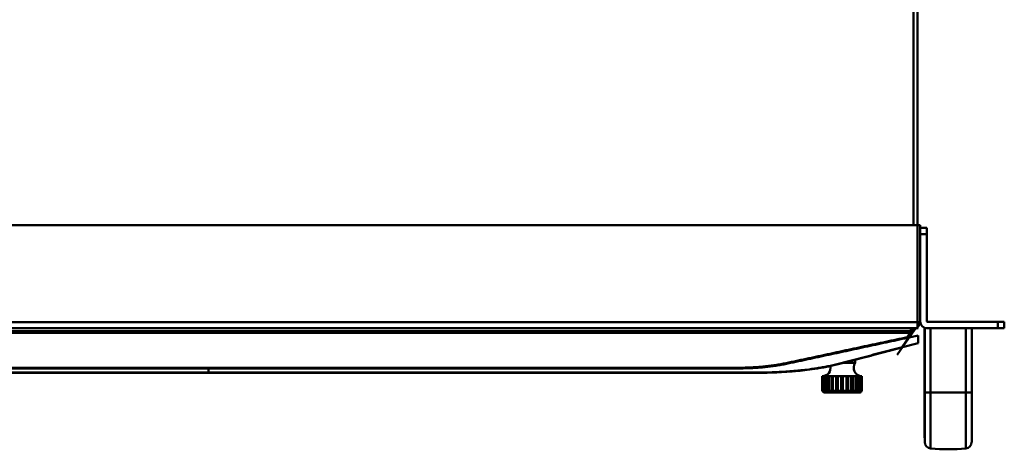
# Model space of a CAD drawing. Header units: millimetres. Extents: x 6596 to 7860, y -415 to 716.
# Tile 20 of 56: x 7219 to 7517, y -171 to -40. Entities that reach past the tile are written whole.
import ezdxf

# ---------------------------------------------------------------- set-up
doc = ezdxf.new("R2010")
doc.units = ezdxf.units.MM
doc.header["$LTSCALE"] = 81.675
doc.layers.get('0').update_dxf_attribs({"linetype": 'CONTINUOUS'})

msp = doc.modelspace()

# ---------------------------------------------------------------- linework, layer by layer
at = {"linetype": 'Continuous', "lineweight": 50}
for p, q in [((7489.62, -102.58), (7489.62, 318.92)), ((7490.82, 319.12), (7490.82, -102.58)), ((7060.37, -102.58), (7491.67, -102.58)), ((7490.87, -102.58), (7490.87, -133.88)), ((7491.67, -131.78), (7491.67, -102.58)), ((7493.67, -103.38), (7491.67, -103.38)), ((7493.67, -131.78), (7493.67, -103.38)), ((7493.67, -105.38), (7491.67, -105.38)), ((7060.37, -131.98), (7491.67, -131.98)), ((7061.17, -133.88), (7490.87, -133.88)), ((7488.83, -134.71), (7488.86, -133.88)), ((7490.32, -133.88), (7489.36, -135.25)), ((7489.54, -134.71), (7489.57, -133.88)), ((7491.02, -133.88), (7490.87, -133.88)), ((7492.99, -133.88), (7493.6, -133.88)), ((7492.99, -133.88), (7492.99, -163.36)), ((7493.06, -133.88), (7493.06, -153.38)), ((7493.77, -131.88), (7517.17, -131.88)), ((7493.77, -133.88), (7517.17, -133.88)), ((7494.84, -133.88), (7494.84, -170.28)), ((7505.5, -133.88), (7505.5, -170.28)), ((7507.28, -133.88), (7507.28, -168.4)), ((7507.35, -163.36), (7507.35, -133.88)), ((7515.17, -133.88), (7515.17, -131.88)), ((7517.17, -133.88), (7517.17, -131.88)), ((7488.83, -134.71), (7063.21, -134.71)), ((7488.65, -135.25), (7063.39, -135.25)), ((7488.03, -136.9), (7486.24, -139.47)), ((7486.5, -139.33), (7489.36, -135.25)), ((7487.72, -136.58), (7488.65, -135.25)), ((7491.02, -136.08), (7488.39, -136.63)), ((7491.02, -138.38), (7491.02, -136.02)), ((7472.17, -143.38), (7485.01, -139.97)), ((7485.33, -139.88), (7479.55, -141.42)), ((7486.5, -139.33), (7484.72, -141.88)), ((7491.02, -138.38), (7485.94, -139.73)), ((7476.69, -142.18), (7473.8, -142.94)), ((7276.02, -145.87), (7276.02, -147.38)), ((7472.02, -144.38), (7468.4, -144.38)), ((7472.02, -144.38), (7468.4, -144.38)), ((7472.02, -143.42), (7472.02, -144.38)), ((7472.02, -143.42), (7472.02, -144.38)), ((7378.23, -147.38), (7398.04, -147.38)), ((7409.61, -147.38), (7420.37, -147.38)), ((7425.35, -147.38), (7429.83, -147.38)), ((7435.8, -147.38), (7441.02, -147.38)), ((7441.08, -147.38), (7441.02, -147.38)), ((7474.02, -148.38), (7462.02, -148.38)), ((7474.02, -148.38), (7462.02, -148.38)), ((7462.02, -148.38), (7462.02, -148.6)), ((7462.02, -148.6), (7462.02, -148.6)), ((7462.02, -148.6), (7462.02, -152.88)), ((7462.29, -148.6), (7462.16, -148.6)), ((7462.16, -148.6), (7462.16, -152.88)), ((7462.29, -148.6), (7462.29, -152.88)), ((7462.95, -148.6), (7462.7, -148.6)), ((7462.7, -148.6), (7462.7, -152.88)), ((7462.95, -148.6), (7462.95, -152.88)), ((7463.96, -148.6), (7463.6, -148.6)), ((7463.6, -148.6), (7463.6, -152.88)), ((7463.92, -153.16), (7463.92, -148.6)), ((7463.96, -148.6), (7463.96, -152.88)), ((7465.24, -148.6), (7464.81, -148.6)), ((7464.81, -148.6), (7464.81, -152.88)), ((7465.09, -153.16), (7465.09, -148.6)), ((7465.24, -148.6), (7465.24, -153.16)), ((7466.71, -148.6), (7466.23, -148.6)), ((7466.23, -148.6), (7466.23, -152.88)), ((7466.46, -153.16), (7466.46, -148.6)), ((7466.62, -153.16), (7466.62, -148.6)), ((7466.71, -148.6), (7466.71, -152.88)), ((7468.27, -148.6), (7467.77, -148.6)), ((7467.77, -148.6), (7467.77, -152.88)), ((7467.93, -153.16), (7467.93, -148.6)), ((7468.11, -153.16), (7468.11, -148.6)), ((7468.27, -148.6), (7468.27, -152.88)), ((7469.81, -148.6), (7469.33, -148.6)), ((7469.33, -148.6), (7469.33, -152.88)), ((7469.41, -153.16), (7469.41, -148.6)), ((7469.58, -153.16), (7469.58, -148.6)), ((7469.81, -148.6), (7469.81, -152.88)), ((7471.23, -148.6), (7470.8, -148.6)), ((7470.8, -148.6), (7470.8, -153.16)), ((7470.95, -153.16), (7470.95, -148.6)), ((7471.23, -148.6), (7471.23, -152.88)), ((7472.43, -148.6), (7472.08, -148.6)), ((7472.08, -148.6), (7472.08, -152.88)), ((7472.12, -153.16), (7472.12, -148.6)), ((7472.43, -148.6), (7472.43, -152.88)), ((7473.34, -148.6), (7473.09, -148.6)), ((7473.09, -148.6), (7473.09, -152.88)), ((7473.34, -148.6), (7473.34, -152.88)), ((7473.87, -148.6), (7473.74, -148.6)), ((7473.74, -148.6), (7473.74, -152.88)), ((7473.87, -148.6), (7473.87, -152.88)), ((7474.02, -148.6), (7474.01, -148.6)), ((7474.01, -148.6), (7474.01, -152.88)), ((7474.02, -148.38), (7474.02, -148.6)), ((7462.16, -152.88), (7462.02, -152.88)), ((7462.16, -152.88), (7462.32, -153.02)), ((7462.16, -152.88), (7462.23, -152.94)), ((7462.23, -152.94), (7462.32, -153.02)), ((7462.7, -152.88), (7462.29, -152.88)), ((7462.36, -153.22), (7462.33, -153.19)), ((7462.52, -153.38), (7462.36, -153.22)), ((7462.48, -153.16), (7462.48, -153.11)), ((7473.52, -153.38), (7462.52, -153.38)), ((7462.84, -153), (7462.87, -153.02)), ((7463.6, -152.88), (7462.95, -152.88)), ((7463.03, -153.16), (7463.03, -153.01)), ((7463.13, -153.2), (7463.12, -153.16)), ((7464.81, -152.88), (7463.96, -152.88)), ((7464.04, -153.19), (7464.04, -153.16)), ((7466.23, -152.88), (7465.24, -152.88)), ((7467.77, -152.88), (7466.71, -152.88)), ((7469.33, -152.88), (7468.27, -152.88)), ((7470.8, -152.88), (7469.81, -152.88)), ((7472.08, -152.88), (7471.23, -152.88)), ((7472, -153.16), (7471.99, -153.19)), ((7472.07, -153.2), (7472.12, -153.16)), ((7473.09, -152.88), (7472.43, -152.88)), ((7472.92, -153.16), (7472.91, -153.2)), ((7472.96, -153.2), (7473.01, -153.16)), ((7473.01, -153.16), (7473.01, -153.01)), ((7473.17, -153.02), (7473.2, -153)), ((7473.74, -152.88), (7473.34, -152.88)), ((7473.52, -153.38), (7473.68, -153.22)), ((7473.53, -153.19), (7473.56, -153.16)), ((7473.56, -153.16), (7473.56, -153.11)), ((7473.7, -153.19), (7473.68, -153.22)), ((7473.72, -153.02), (7473.87, -152.88)), ((7473.72, -153.02), (7473.8, -152.94)), ((7473.8, -152.94), (7473.87, -152.88)), ((7474.01, -152.88), (7473.87, -152.88)), ((7505.5, -153.38), (7492.99, -153.38)), ((7492.99, -153.38), (7492.99, -154.67)), ((7492.99, -154.67), (7492.99, -154.81)), ((7493.06, -153.38), (7493.06, -163.36)), ((7507.28, -153.38), (7505.5, -153.38)), ((7507.28, -153.38), (7507.35, -153.38)), ((7507.35, -154.67), (7507.35, -153.38)), ((7507.35, -154.81), (7507.35, -154.67)), ((7492.99, -158.73), (7492.99, -158.85)), ((7492.99, -158.85), (7492.99, -160.9)), ((7492.99, -160.9), (7492.99, -162.22)), ((7507.35, -158.85), (7507.35, -158.73)), ((7507.35, -160.9), (7507.35, -158.85)), ((7507.35, -162.22), (7507.35, -160.9)), ((7492.99, -162.22), (7492.99, -163.36)), ((7492.99, -163.36), (7492.99, -165.89)), ((7492.99, -163.36), (7492.99, -163.93)), ((7492.99, -163.93), (7492.99, -164.88)), ((7493.06, -163.36), (7493.06, -165.93)), ((7507.35, -163.36), (7507.35, -162.22)), ((7507.35, -163.93), (7507.35, -163.36)), ((7507.35, -165.89), (7507.35, -163.36)), ((7507.35, -164.88), (7507.35, -163.93)), ((7492.99, -164.88), (7492.99, -165.54)), ((7492.99, -165.89), (7493.06, -168.4)), ((7492.99, -165.89), (7493.06, -168.4)), ((7493.06, -165.89), (7493.06, -168.4)), ((7507.28, -168.4), (7507.35, -165.89)), ((7507.28, -168.4), (7507.35, -165.89)), ((7507.35, -165.54), (7507.35, -164.88))]:
    msp.add_line(p, q, dxfattribs=at)
for points in [[(7493.06, -153.38), (7493.06, -155.02), (7493.06, -156.69), (7493.06, -158.37)], [(7494.84, -153.38), (7494.84, -155.32), (7494.84, -157.28), (7494.84, -159.24)], [(7505.5, -153.38), (7505.5, -154.88), (7505.5, -156.45), (7505.5, -158.16), (7505.5, -159.95)], [(7493.06, -158.37), (7493.06, -161.73), (7493.06, -163.36)]]:
    msp.add_lwpolyline(points, dxfattribs=at)
for centre, radius, start, end in [((7489.77, -131.98), 1.9, 306.1377, 0), ((7493.77, -131.78), 2.1, 180, 270), ((7493.77, -131.78), 0.1, 180, 270), ((7487.83, -134.67), 1, 325, 358), ((7488.54, -134.67), 1, 325, 358), ((7485.68, -138.76), 1, 284.8538, 325), ((7462.02, -145.88), 2.5, 270, 12.7599), ((7462.02, -145.88), 2.5, 270, 12.7599), ((7474.02, -145.88), 2.5, 143.1301, 270), ((7474.02, -145.88), 2.5, 143.1301, 270), ((7504.09, -111.76), 58.82, 224.342, 224.5396), ((7500.69, -115.11), 54.05, 224.5395, 224.7521), ((7503.53, -119.98), 52.75, 218.5838, 218.9845), ((7450.89, -164.49), 16.08, 44.6231, 44.7535), ((7501.03, -110.53), 57.48, 227.6632, 227.8748), ((7505.35, -104.75), 64.31, 228.4546, 228.6216), ((7501.73, -108.86), 58.83, 228.6503, 228.8611), ((7509.77, -126.46), 53.76, 209.4293, 209.7818), ((7505.45, -107.26), 61.91, 227.4658, 227.7081), ((7502.12, -110.93), 56.95, 227.7092, 227.8754), ((7538.16, -131.21), 77.3, 196.2789, 196.501), ((7505.11, -113.5), 56.35, 224.3376, 224.7478), ((7507.46, -119.98), 52.75, 218.5838, 218.9845), ((7392.51, -131.21), 77.3, 343.499, 343.7211), ((7514.59, -126.46), 53.76, 209.4293, 209.7818), ((7421.45, -126.46), 53.76, 330.2182, 330.5707), ((7543.53, -131.21), 77.3, 196.2789, 196.501), ((7428.58, -119.98), 52.75, 321.0155, 321.4162), ((7430.93, -113.5), 56.35, 315.2522, 315.6624), ((7397.88, -131.21), 77.3, 343.499, 343.7211), ((7433.92, -110.93), 56.95, 312.1246, 312.2908), ((7430.58, -107.26), 61.91, 312.2919, 312.5342), ((7426.26, -126.46), 53.76, 330.2182, 330.5707), ((7434.3, -108.86), 58.83, 311.1389, 311.3497), ((7430.69, -104.75), 64.31, 311.3784, 311.5454), ((7432.51, -119.98), 52.75, 321.0155, 321.4162), ((7435, -110.53), 57.48, 312.1252, 312.3368), ((7485.15, -164.49), 16.08, 135.2465, 135.377), ((7435.35, -115.11), 54.05, 315.2479, 315.4605), ((7431.94, -111.76), 58.82, 315.4604, 315.658), ((7495.05, -168.3), 2, 182.8887, 263.8819), ((7505.28, -168.3), 2, 276.1181, 357.1113), ((7500.17, -120.57), 50, 263.8819, 276.1181)]:
    msp.add_arc(centre, radius, start, end, dxfattribs=at)
for points, knots in [([(7064.24, -136.77), (7066.39, -137.23), (7069.61, -137.93), (7073.9, -138.85), (7076.59, -139.43), (7078.74, -139.89), (7080.35, -140.24), (7081.96, -140.59), (7083.57, -140.94), (7085.18, -141.28), (7086.79, -141.63), (7088.4, -141.97), (7090.01, -142.32), (7091.62, -142.67), (7093.23, -143.01), (7094.58, -143.3), (7095.65, -143.53), (7096.46, -143.7), (7097.26, -143.87), (7098.07, -144.04), (7098.87, -144.21), (7099.68, -144.38), (7100.49, -144.56), (7101.29, -144.73), (7102.1, -144.89), (7102.91, -145.04), (7103.73, -145.17), (7104.55, -145.29), (7105.37, -145.41), (7106.47, -145.54), (7107.84, -145.69), (7109.5, -145.82), (7111.16, -145.92), (7112.82, -145.99), (7114.21, -146.03), (7115.32, -146.05), (7116.43, -146.07), (7117.82, -146.07), (7119.21, -146.07), (7120.32, -146.07), (7121.43, -146.07), (7122.81, -146.07), (7124.48, -146.07), (7126.14, -146.07), (7127.81, -146.07), (7130.03, -146.07), (7132.81, -146.07), (7136.14, -146.07), (7139.47, -146.07), (7142.8, -146.07), (7146.13, -146.07), (7150.57, -146.07), (7156.12, -146.07), (7162.78, -146.07), (7169.44, -146.07), (7176.1, -146.07), (7182.76, -146.07), (7189.42, -146.07), (7198.31, -146.07), (7209.41, -146.07), (7222.73, -146.07), (7236.05, -146.07), (7249.37, -146.07), (7262.7, -146.07), (7271.58, -146.07), (7276.02, -146.07)], [0, 0, 0, 0, 0.030987, 0.04648, 0.061974, 0.069721, 0.077468, 0.085215, 0.092962, 0.100709, 0.108455, 0.116202, 0.123949, 0.131695, 0.13944, 0.147186, 0.151058, 0.154931, 0.158804, 0.162677, 0.166549, 0.170421, 0.174293, 0.178167, 0.182044, 0.185927, 0.189814, 0.193707, 0.197603, 0.201502, 0.209309, 0.217124, 0.224945, 0.232769, 0.240597, 0.244511, 0.248425, 0.256254, 0.264083, 0.267997, 0.271912, 0.279741, 0.287569, 0.295398, 0.303227, 0.311056, 0.326714, 0.342372, 0.35803, 0.373687, 0.389345, 0.405003, 0.436319, 0.467634, 0.49895, 0.530266, 0.561581, 0.592897, 0.624212, 0.686844, 0.749475, 0.812106, 0.874737, 0.937369, 1, 1, 1, 1]), ([(7064.32, -136.58), (7065.39, -136.81), (7067.54, -137.27), (7070.76, -137.96), (7073.98, -138.65), (7077.2, -139.34), (7080.42, -140.03), (7083.11, -140.61), (7085.25, -141.07), (7086.86, -141.41), (7088.47, -141.76), (7090.08, -142.1), (7091.7, -142.45), (7093.04, -142.74), (7094.11, -142.97), (7094.92, -143.14), (7095.72, -143.31), (7096.53, -143.48), (7097.33, -143.65), (7098.14, -143.83), (7098.81, -143.97), (7099.35, -144.09), (7099.88, -144.2), (7100.42, -144.32), (7100.96, -144.43), (7101.36, -144.52), (7101.76, -144.6), (7102.17, -144.68), (7102.57, -144.75), (7103.12, -144.85), (7103.8, -144.97), (7104.61, -145.09), (7105.43, -145.2), (7106.53, -145.34), (7107.91, -145.49), (7109.56, -145.62), (7111.22, -145.72), (7112.89, -145.8), (7114.27, -145.84), (7115.38, -145.86), (7116.49, -145.87), (7117.88, -145.88), (7119.27, -145.88), (7120.38, -145.87), (7121.49, -145.87), (7122.87, -145.87), (7124.54, -145.87), (7126.2, -145.87), (7127.87, -145.87), (7129.53, -145.87), (7131.2, -145.87), (7133.42, -145.87), (7136.19, -145.87), (7139.52, -145.87), (7142.85, -145.87), (7146.18, -145.87), (7150.62, -145.87), (7156.17, -145.87), (7162.82, -145.87), (7169.48, -145.87), (7176.14, -145.87), (7182.8, -145.87), (7189.46, -145.87), (7198.34, -145.87), (7209.43, -145.87), (7222.75, -145.87), (7236.07, -145.87), (7249.38, -145.87), (7262.7, -145.87), (7271.58, -145.87), (7276.02, -145.87)], [0, 0, 0, 0, 0.015492, 0.030984, 0.046476, 0.061968, 0.077459, 0.092951, 0.100697, 0.108443, 0.116189, 0.123935, 0.131681, 0.139427, 0.1433, 0.147173, 0.151046, 0.154919, 0.158793, 0.162666, 0.166539, 0.168476, 0.170412, 0.174285, 0.176222, 0.178159, 0.180097, 0.182037, 0.183978, 0.185921, 0.189809, 0.193702, 0.197598, 0.201498, 0.209305, 0.217121, 0.224942, 0.232767, 0.240595, 0.244509, 0.248423, 0.256252, 0.264081, 0.267995, 0.27191, 0.279739, 0.287568, 0.295397, 0.303226, 0.311054, 0.318883, 0.326712, 0.34237, 0.358028, 0.373686, 0.389344, 0.405002, 0.436317, 0.467633, 0.498949, 0.530264, 0.56158, 0.592896, 0.624212, 0.686843, 0.749474, 0.812106, 0.874737, 0.937369, 1, 1, 1, 1]), ([(7276.02, -145.87), (7280.46, -145.87), (7289.34, -145.87), (7302.65, -145.87), (7315.97, -145.87), (7329.29, -145.87), (7342.6, -145.87), (7353.7, -145.87), (7362.58, -145.87), (7369.24, -145.87), (7375.9, -145.87), (7382.56, -145.87), (7389.21, -145.87), (7395.87, -145.87), (7401.42, -145.87), (7405.86, -145.87), (7409.19, -145.87), (7412.52, -145.87), (7415.85, -145.87), (7418.62, -145.87), (7420.84, -145.87), (7423.06, -145.87), (7425.28, -145.87), (7427.5, -145.87), (7428.89, -145.87), (7430, -145.87), (7430.83, -145.87), (7431.66, -145.87), (7432.49, -145.88), (7433.33, -145.88), (7434.44, -145.87), (7435.55, -145.87), (7436.66, -145.86), (7437.77, -145.84), (7439.15, -145.8), (7440.81, -145.72), (7442.47, -145.62), (7444.13, -145.49), (7445.51, -145.34), (7446.6, -145.2), (7447.42, -145.09), (7448.24, -144.97), (7449.06, -144.83), (7449.73, -144.7), (7450.27, -144.6), (7450.81, -144.49), (7451.48, -144.35), (7452.29, -144.17), (7453.09, -144), (7453.9, -143.83), (7454.71, -143.65), (7455.51, -143.48), (7456.32, -143.31), (7457.12, -143.14), (7457.93, -142.97), (7459, -142.74), (7460.34, -142.45), (7461.95, -142.1), (7463.56, -141.76), (7465.17, -141.41), (7466.78, -141.07), (7468.39, -140.72), (7470.01, -140.38), (7472.15, -139.92), (7474.84, -139.34), (7478.06, -138.65), (7481.28, -137.96), (7484.5, -137.27), (7486.65, -136.81), (7487.72, -136.58)], [0, 0, 0, 0, 0.062631, 0.125263, 0.187894, 0.250526, 0.313157, 0.375788, 0.407104, 0.43842, 0.469736, 0.501051, 0.532367, 0.563683, 0.594998, 0.610656, 0.626314, 0.641972, 0.65763, 0.673288, 0.681117, 0.688946, 0.704603, 0.712432, 0.720261, 0.724176, 0.72809, 0.732005, 0.735919, 0.739834, 0.743748, 0.751577, 0.755491, 0.759405, 0.767233, 0.775058, 0.782879, 0.790695, 0.798502, 0.802402, 0.806298, 0.810191, 0.81408, 0.817963, 0.819903, 0.821841, 0.825715, 0.829588, 0.833461, 0.837334, 0.841207, 0.845081, 0.848954, 0.852827, 0.8567, 0.860573, 0.868319, 0.876065, 0.883811, 0.891557, 0.899303, 0.907049, 0.914795, 0.922541, 0.938032, 0.953524, 0.969016, 0.984508, 1, 1, 1, 1]), ([(7276.02, -146.07), (7280.46, -146.07), (7289.34, -146.07), (7302.66, -146.07), (7315.99, -146.07), (7329.31, -146.07), (7342.63, -146.07), (7353.73, -146.07), (7362.61, -146.07), (7369.27, -146.07), (7375.94, -146.07), (7382.6, -146.07), (7389.26, -146.07), (7395.92, -146.07), (7401.47, -146.07), (7405.91, -146.07), (7409.24, -146.07), (7412.57, -146.07), (7415.9, -146.07), (7419.23, -146.07), (7422.01, -146.07), (7424.23, -146.07), (7425.89, -146.07), (7427.56, -146.07), (7429.22, -146.07), (7430.61, -146.07), (7431.72, -146.07), (7432.83, -146.07), (7434.22, -146.07), (7435.61, -146.07), (7436.72, -146.05), (7437.83, -146.03), (7439.21, -145.99), (7440.88, -145.92), (7442.54, -145.82), (7444.19, -145.69), (7445.57, -145.54), (7446.67, -145.41), (7447.49, -145.29), (7448.31, -145.17), (7449.12, -145.04), (7449.94, -144.89), (7450.75, -144.73), (7451.55, -144.56), (7452.36, -144.38), (7453.16, -144.21), (7453.97, -144.04), (7454.77, -143.87), (7455.58, -143.7), (7456.39, -143.53), (7457.19, -143.36), (7458, -143.18), (7459.07, -142.95), (7460.41, -142.67), (7462.03, -142.32), (7463.64, -141.97), (7465.25, -141.63), (7466.86, -141.28), (7468.47, -140.94), (7470.08, -140.59), (7471.69, -140.24), (7473.3, -139.89), (7475.45, -139.43), (7478.13, -138.85), (7482.43, -137.93), (7485.65, -137.23), (7487.8, -136.77)], [0, 0, 0, 0, 0.062631, 0.125263, 0.187894, 0.250525, 0.313156, 0.375788, 0.407103, 0.438419, 0.469734, 0.50105, 0.532366, 0.563681, 0.594997, 0.610655, 0.626313, 0.64197, 0.657628, 0.673286, 0.688944, 0.696773, 0.704602, 0.712431, 0.720259, 0.728088, 0.732003, 0.735917, 0.743746, 0.751575, 0.755489, 0.759403, 0.767231, 0.775055, 0.782876, 0.790691, 0.798498, 0.802397, 0.806293, 0.810185, 0.814073, 0.817956, 0.821833, 0.825707, 0.829579, 0.833451, 0.837323, 0.841196, 0.845069, 0.848942, 0.852814, 0.856687, 0.86056, 0.868305, 0.876051, 0.883798, 0.891545, 0.899291, 0.907038, 0.914785, 0.922532, 0.930279, 0.938026, 0.95352, 0.969013, 1, 1, 1, 1]), ([(7487.72, -136.58), (7487.73, -136.6), (7487.74, -136.64), (7487.76, -136.69), (7487.78, -136.74), (7487.79, -136.76), (7487.8, -136.77)], [0, 0, 0, 0, 0.319392, 0.591479, 0.818511, 1, 1, 1, 1]), ([(7487.72, -136.58), (7487.77, -136.58), (7487.84, -136.58), (7487.94, -136.58), (7488.03, -136.59), (7488.11, -136.59), (7488.18, -136.61), (7488.23, -136.62), (7488.27, -136.63), (7488.3, -136.65), (7488.31, -136.66), (7488.32, -136.68), (7488.32, -136.7), (7488.32, -136.71), (7488.32, -136.74), (7488.31, -136.75), (7488.3, -136.76)], [0, 0, 0, 0, 0.201855, 0.311268, 0.426612, 0.544137, 0.646867, 0.723601, 0.778691, 0.818642, 0.848824, 0.873657, 0.896569, 0.919805, 0.944554, 1, 1, 1, 1]), ([(7487.8, -136.77), (7487.81, -136.77), (7487.84, -136.77), (7487.87, -136.77), (7487.89, -136.77), (7487.9, -136.77), (7487.91, -136.77), (7487.92, -136.78), (7487.92, -136.78), (7487.92, -136.78), (7487.93, -136.78), (7487.93, -136.78), (7487.94, -136.78), (7487.95, -136.78), (7487.96, -136.78), (7487.97, -136.78), (7487.98, -136.78), (7487.99, -136.79), (7488, -136.79), (7488.02, -136.8), (7488.03, -136.82), (7488.04, -136.83), (7488.04, -136.85), (7488.04, -136.87), (7488.04, -136.89), (7488.03, -136.9)], [0, 0, 0, 0, 0.124809, 0.232328, 0.276727, 0.313416, 0.360441, 0.367488, 0.373261, 0.37815, 0.382946, 0.395749, 0.416354, 0.44386, 0.47638, 0.51135, 0.546528, 0.580814, 0.613663, 0.674083, 0.728938, 0.780861, 0.832428, 0.885516, 1, 1, 1, 1]), ([(7488.3, -136.76), (7488.29, -136.77), (7488.27, -136.79), (7488.24, -136.83), (7488.19, -136.87), (7488.11, -136.89), (7488.06, -136.9), (7488.03, -136.9)], [0, 0, 0, 0, 0.126871, 0.249597, 0.490285, 0.735976, 1, 1, 1, 1]), ([(7488.65, -135.25), (7488.69, -135.27), (7488.77, -135.3), (7488.89, -135.33), (7488.99, -135.35), (7489.08, -135.36), (7489.17, -135.36), (7489.23, -135.34), (7489.28, -135.32), (7489.31, -135.3), (7489.34, -135.28), (7489.35, -135.26), (7489.36, -135.25)], [0, 0, 0, 0, 0.17915, 0.334733, 0.472264, 0.595168, 0.706045, 0.807501, 0.855843, 0.90337, 0.950991, 1, 1, 1, 1]), ([(7488.83, -134.71), (7488.89, -134.71), (7488.98, -134.71), (7489.1, -134.72), (7489.18, -134.72), (7489.23, -134.72), (7489.29, -134.72), (7489.33, -134.72), (7489.37, -134.72), (7489.41, -134.72), (7489.45, -134.72), (7489.48, -134.72), (7489.5, -134.72), (7489.51, -134.71), (7489.52, -134.71), (7489.53, -134.71), (7489.53, -134.71), (7489.54, -134.71), (7489.54, -134.71), (7489.54, -134.71), (7489.54, -134.71)], [0, 0, 0, 0, 0.223951, 0.410493, 0.493173, 0.569686, 0.640417, 0.705553, 0.765187, 0.819231, 0.867505, 0.909631, 0.94507, 0.95998, 0.972837, 0.983486, 0.991688, 0.9948, 0.997209, 1, 1, 1, 1]), ([(7276.02, -147.38), (7262.27, -147.38), (7241.64, -147.38), (7214.14, -147.38), (7193.52, -147.38), (7172.89, -147.38), (7155.71, -147.38), (7141.96, -147.38), (7133.36, -147.38), (7126.49, -147.38), (7121.33, -147.38), (7117.03, -147.38), (7113.6, -147.38), (7111.31, -147.38), (7109.32, -147.37), (7107.05, -147.34), (7104.21, -147.26), (7100.8, -147.09), (7097.4, -146.82), (7094.02, -146.43), (7090.65, -145.93), (7087.87, -145.4), (7085.66, -144.9), (7084.09, -144.5), (7082.58, -144.1), (7080.66, -143.59), (7078.27, -142.95), (7075.39, -142.19), (7071.56, -141.17), (7068.46, -140.35), (7066.32, -139.78), (7066.1, -139.73)], [0, 0, 0, 0, 0.195712, 0.293567, 0.391423, 0.489279, 0.587135, 0.636062, 0.68499, 0.709454, 0.733918, 0.758382, 0.770614, 0.782846, 0.790921, 0.798997, 0.815147, 0.831298, 0.847448, 0.863599, 0.879749, 0.8959, 0.903975, 0.91205, 0.919106, 0.926163, 0.940275, 0.954387, 0.968499, 0.996723, 1, 1, 1, 1]), ([(7276.02, -147.32), (7267.23, -147.32), (7249.66, -147.32), (7223.3, -147.32), (7201.33, -147.32), (7183.75, -147.32), (7172.77, -147.32), (7163.98, -147.32), (7157.39, -147.32), (7150.8, -147.32), (7144.21, -147.32), (7138.72, -147.32), (7134.33, -147.32), (7131.03, -147.32), (7127.74, -147.32), (7124.99, -147.32), (7122.79, -147.32), (7121.15, -147.32), (7119.5, -147.32), (7117.85, -147.32), (7116.2, -147.32), (7114.56, -147.32), (7112.91, -147.32), (7111.26, -147.32), (7109.61, -147.31), (7107.97, -147.29), (7106.32, -147.26), (7104.67, -147.2), (7103.03, -147.13), (7101.38, -147.03), (7099.74, -146.92), (7098.1, -146.78), (7096.46, -146.62), (7094.28, -146.37), (7092.11, -146.07), (7089.95, -145.7), (7088.61, -145.45), (7087.53, -145.23), (7086.73, -145.05), (7085.93, -144.87), (7085.13, -144.68), (7084.34, -144.47), (7083.55, -144.27), (7082.76, -144.06), (7081.7, -143.78), (7080.64, -143.5), (7079.59, -143.22), (7078.8, -143.01), (7078.01, -142.8), (7076.95, -142.53), (7075.63, -142.18), (7074.05, -141.76), (7071.95, -141.21), (7069.32, -140.51), (7067.21, -139.96), (7066.16, -139.68)], [0, 0, 0, 0, 0.125113, 0.250225, 0.375338, 0.437894, 0.50045, 0.531728, 0.563006, 0.594285, 0.625563, 0.656841, 0.67248, 0.688119, 0.703758, 0.719397, 0.727217, 0.735036, 0.742856, 0.750675, 0.758495, 0.766314, 0.774134, 0.781953, 0.789773, 0.797592, 0.805411, 0.813229, 0.821047, 0.828864, 0.836679, 0.844493, 0.852305, 0.860113, 0.875719, 0.883516, 0.891309, 0.895204, 0.899098, 0.902991, 0.906883, 0.910774, 0.914664, 0.918552, 0.92244, 0.930213, 0.934097, 0.937981, 0.941863, 0.945745, 0.953506, 0.961263, 0.969017, 0.984514, 1, 1, 1, 1]), ([(7485.88, -139.68), (7484.82, -139.96), (7482.72, -140.51), (7480.09, -141.21), (7477.98, -141.76), (7476.4, -142.18), (7475.09, -142.53), (7474.03, -142.8), (7473.24, -143.01), (7472.45, -143.22), (7471.39, -143.5), (7470.34, -143.78), (7469.28, -144.06), (7468.49, -144.27), (7467.7, -144.47), (7466.9, -144.68), (7466.11, -144.87), (7465.31, -145.05), (7464.5, -145.23), (7463.7, -145.39), (7462.89, -145.55), (7461.82, -145.75), (7459.93, -146.07), (7457.76, -146.37), (7455.58, -146.62), (7453.94, -146.78), (7452.3, -146.92), (7450.66, -147.03), (7449.01, -147.13), (7447.64, -147.19), (7446.54, -147.23), (7445.44, -147.26), (7444.35, -147.29), (7443.25, -147.3), (7442.15, -147.31), (7441.05, -147.32), (7439.95, -147.32), (7439.13, -147.32), (7438.31, -147.32), (7437.21, -147.32), (7435.83, -147.32), (7434.19, -147.32), (7432.54, -147.32), (7430.89, -147.32), (7429.24, -147.32), (7427.05, -147.32), (7424.3, -147.32), (7421.01, -147.32), (7417.71, -147.32), (7414.42, -147.32), (7411.12, -147.32), (7406.73, -147.32), (7401.24, -147.32), (7394.65, -147.32), (7388.05, -147.32), (7379.27, -147.32), (7368.28, -147.32), (7350.71, -147.32), (7328.74, -147.32), (7302.38, -147.32), (7284.81, -147.32), (7276.02, -147.32)], [0, 0, 0, 0, 0.015486, 0.030983, 0.038737, 0.046494, 0.054255, 0.058137, 0.062019, 0.065902, 0.069787, 0.07756, 0.081448, 0.085336, 0.089226, 0.093117, 0.097009, 0.100902, 0.104796, 0.108691, 0.112587, 0.116484, 0.124281, 0.139887, 0.147696, 0.155507, 0.163321, 0.171136, 0.178953, 0.186771, 0.19068, 0.194589, 0.202408, 0.206318, 0.210227, 0.218047, 0.221957, 0.225866, 0.229776, 0.233686, 0.241505, 0.249325, 0.257144, 0.264964, 0.272783, 0.280603, 0.296242, 0.311881, 0.32752, 0.343159, 0.358798, 0.374437, 0.405716, 0.436994, 0.468272, 0.49955, 0.562106, 0.624662, 0.749775, 0.874887, 1, 1, 1, 1]), ([(7485.94, -139.73), (7485.71, -139.78), (7483.57, -140.35), (7480.48, -141.17), (7476.64, -142.19), (7473.77, -142.95), (7471.37, -143.59), (7469.46, -144.1), (7467.95, -144.5), (7466.38, -144.9), (7464.17, -145.4), (7461.39, -145.93), (7458.02, -146.43), (7454.63, -146.82), (7451.23, -147.09), (7447.83, -147.26), (7444.99, -147.34), (7442.72, -147.37), (7440.73, -147.38), (7438.44, -147.38), (7435, -147.38), (7430.71, -147.38), (7425.55, -147.38), (7418.68, -147.38), (7410.08, -147.38), (7396.33, -147.38), (7379.14, -147.38), (7358.52, -147.38), (7337.89, -147.38), (7310.39, -147.38), (7289.77, -147.38), (7276.02, -147.38)], [0, 0, 0, 0, 0.003277, 0.031501, 0.045613, 0.059725, 0.073837, 0.080894, 0.08795, 0.096025, 0.1041, 0.120251, 0.136401, 0.152552, 0.168702, 0.184853, 0.201003, 0.209079, 0.217154, 0.229386, 0.241618, 0.266082, 0.290546, 0.31501, 0.363938, 0.412865, 0.510721, 0.608577, 0.706433, 0.804288, 1, 1, 1, 1]), ([(7486.24, -139.47), (7486.22, -139.5), (7486.18, -139.53), (7486.12, -139.57), (7486.07, -139.61), (7486.02, -139.63), (7485.97, -139.65), (7485.94, -139.67), (7485.91, -139.67), (7485.89, -139.68), (7485.88, -139.68), (7485.88, -139.68)], [0, 0, 0, 0, 0.237244, 0.365728, 0.501423, 0.643567, 0.787485, 0.856077, 0.917467, 0.967, 1, 1, 1, 1]), ([(7485.94, -139.73), (7485.93, -139.73), (7485.93, -139.73), (7485.92, -139.72), (7485.92, -139.72), (7485.91, -139.71), (7485.89, -139.7), (7485.88, -139.69), (7485.88, -139.68)], [0, 0, 0, 0, 0.075459, 0.157686, 0.252305, 0.362862, 0.639581, 1, 1, 1, 1]), ([(7486.5, -139.33), (7486.49, -139.34), (7486.48, -139.36), (7486.44, -139.4), (7486.39, -139.43), (7486.32, -139.46), (7486.27, -139.47), (7486.24, -139.47)], [0, 0, 0, 0, 0.126212, 0.248666, 0.489494, 0.73572, 1, 1, 1, 1]), ([(7432.12, -147.38), (7433.37, -147.38), (7435.48, -147.38), (7438.44, -147.38), (7440.73, -147.38), (7442.72, -147.37), (7444.99, -147.34), (7447.83, -147.26), (7451.23, -147.09), (7454.63, -146.82), (7458.02, -146.43), (7461.08, -145.98), (7463.01, -145.62), (7463.82, -145.46)], [0, 0, 0, 0, 0.117559, 0.198626, 0.279692, 0.33321, 0.386728, 0.493764, 0.600801, 0.707837, 0.814873, 0.921909, 1, 1, 1, 1]), ([(7462.48, -153.16), (7462.49, -153.17), (7462.51, -153.19), (7462.52, -153.2), (7462.55, -153.22), (7462.55, -153.21)], [0, 0, 0, 0, 0.384423, 0.718871, 1, 1, 1, 1]), ([(7462.55, -153.21), (7462.55, -153.2), (7462.54, -153.19), (7462.53, -153.17), (7462.52, -153.16)], [0, 0, 0, 0, 0.377966, 1, 1, 1, 1]), ([(7463.03, -153.16), (7463.04, -153.17), (7463.06, -153.19), (7463.09, -153.21), (7463.11, -153.21), (7463.12, -153.22), (7463.13, -153.21), (7463.13, -153.2), (7463.13, -153.2)], [0, 0, 0, 0, 0.345779, 0.657106, 0.779269, 0.866312, 0.930011, 1, 1, 1, 1]), ([(7463.03, -153.16), (7463.04, -153.17), (7463.06, -153.19), (7463.09, -153.21), (7463.11, -153.21), (7463.12, -153.22), (7463.13, -153.21), (7463.13, -153.2), (7463.13, -153.2)], [0, 0, 0, 0, 0.345779, 0.657106, 0.779269, 0.866312, 0.930011, 1, 1, 1, 1]), ([(7463.92, -153.16), (7463.93, -153.18), (7463.96, -153.2), (7464, -153.22), (7464.04, -153.22), (7464.04, -153.19), (7464.04, -153.19)], [0, 0, 0, 0, 0.322558, 0.62719, 0.833509, 1, 1, 1, 1]), ([(7465.09, -153.16), (7465.1, -153.18), (7465.12, -153.2), (7465.16, -153.21), (7465.19, -153.22), (7465.23, -153.21), (7465.24, -153.18), (7465.24, -153.16)], [0, 0, 0, 0, 0.296318, 0.451079, 0.594169, 0.811403, 1, 1, 1, 1]), ([(7466.46, -153.16), (7466.47, -153.18), (7466.5, -153.2), (7466.55, -153.22), (7466.6, -153.21), (7466.62, -153.18), (7466.62, -153.16)], [0, 0, 0, 0, 0.261368, 0.549043, 0.796892, 1, 1, 1, 1]), ([(7467.93, -153.16), (7467.94, -153.18), (7467.96, -153.2), (7468.02, -153.22), (7468.07, -153.2), (7468.1, -153.18), (7468.11, -153.16)], [0, 0, 0, 0, 0.229189, 0.500925, 0.771059, 1, 1, 1, 1]), ([(7469.41, -153.16), (7469.42, -153.18), (7469.44, -153.21), (7469.49, -153.22), (7469.54, -153.2), (7469.57, -153.18), (7469.58, -153.16)], [0, 0, 0, 0, 0.203334, 0.452791, 0.738942, 1, 1, 1, 1]), ([(7470.8, -153.16), (7470.8, -153.18), (7470.81, -153.21), (7470.85, -153.22), (7470.88, -153.21), (7470.91, -153.2), (7470.94, -153.18), (7470.95, -153.16)], [0, 0, 0, 0, 0.188832, 0.407559, 0.549488, 0.704116, 1, 1, 1, 1]), ([(7471.99, -153.19), (7471.99, -153.19), (7472, -153.21), (7472.02, -153.22), (7472.04, -153.21), (7472.06, -153.21), (7472.07, -153.2)], [0, 0, 0, 0, 0.193639, 0.389736, 0.655767, 1, 1, 1, 1]), ([(7472.91, -153.2), (7472.91, -153.21), (7472.91, -153.21), (7472.93, -153.22), (7472.94, -153.21), (7472.96, -153.2), (7472.96, -153.2)], [0, 0, 0, 0, 0.168124, 0.344999, 0.626146, 1, 1, 1, 1]), ([(7472.91, -153.2), (7472.91, -153.21), (7472.91, -153.21), (7472.93, -153.22), (7472.94, -153.21), (7472.96, -153.2), (7472.96, -153.2)], [0, 0, 0, 0, 0.168124, 0.344999, 0.626146, 1, 1, 1, 1]), ([(7473.51, -153.16), (7473.51, -153.17), (7473.5, -153.19), (7473.48, -153.2), (7473.48, -153.21)], [0, 0, 0, 0, 0.624918, 1, 1, 1, 1]), ([(7473.48, -153.21), (7473.48, -153.21), (7473.49, -153.22), (7473.49, -153.21), (7473.5, -153.21), (7473.51, -153.2), (7473.53, -153.19), (7473.53, -153.19)], [0, 0, 0, 0, 0.087113, 0.165083, 0.280372, 0.601509, 1, 1, 1, 1])]:
    msp.add_open_spline(points, degree=3, knots=knots, dxfattribs=at)
msp.add_open_spline([(7463.82, -145.46), (7456.36, -146.96), (7448.66, -147.38), (7441.06, -147.38)], degree=3, dxfattribs=at)

doc.saveas('drawing.dxf')
